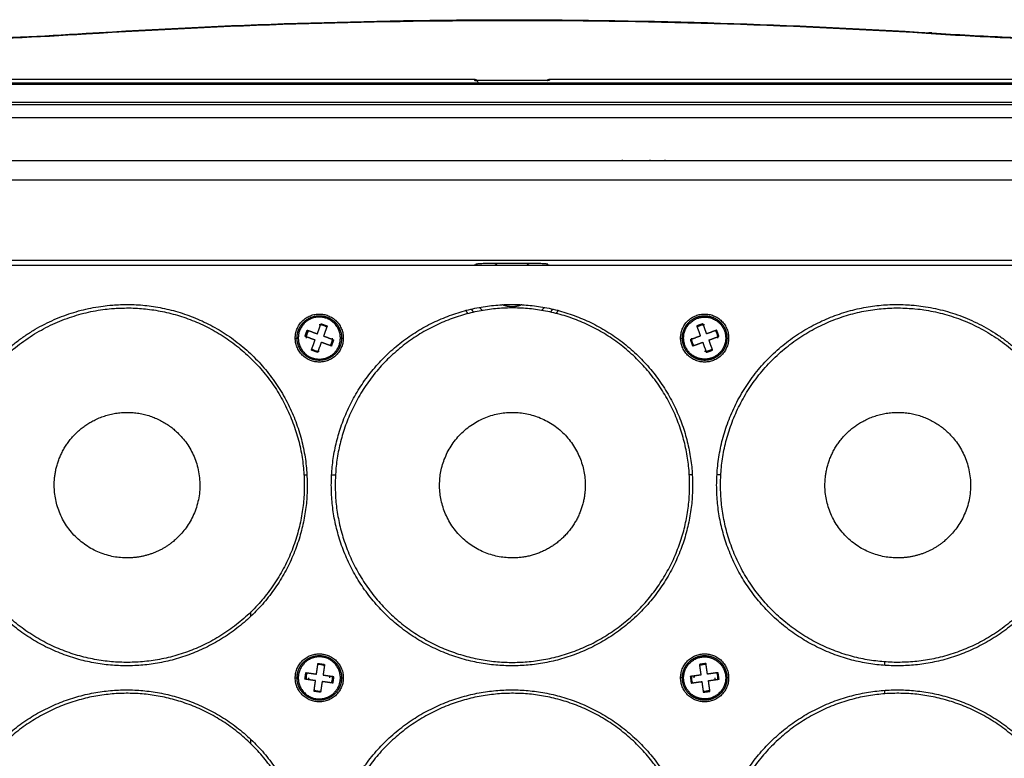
# Model space of a CAD drawing. Header units: millimetres. Extents: x 4946 to 6276, y -4769 to -3439.
# Tile 72 of 195: x 5877 to 5996, y -4250 to -4161. Entities that reach past the tile are written whole.
import ezdxf

# ---------------------------------------------------------------- set-up
doc = ezdxf.new("R2010")
doc.units = ezdxf.units.MM
doc.layers.add('ROXX_NEOmini_FIXTURE', color=7, linetype='Continuous', true_color=0x000000)

msp = doc.modelspace()

# ---------------------------------------------------------------- linework, layer by layer
at = {"layer": 'ROXX_NEOmini_FIXTURE', "color": 18, "lineweight": -3, "true_color": 0x000000}
for points, degree in [([(5986.15, -4162.51), (5968.95, -4161.45), (5935.21, -4160.46), (5901.72, -4161.53), (5884.76, -4162.6)], 3), ([(5884.76, -4162.6), (5878.94, -4162.97), (5872.98, -4163.24), (5867.12, -4163.38)], 3), ([(5884.76, -4162.6), (5884.76, -4162.52), (5884.76, -4162.49), (5884.77, -4162.49)], 3), ([(5986.81, -4162.44), (5986.59, -4162.43), (5986.37, -4162.45), (5986.15, -4162.51)], 3), ([(5802.96, -4168.04), (5867.3, -4168.04), (5931.64, -4168.04)], 2), ([(6069.36, -4168.51), (5936.16, -4168.51), (5802.96, -4168.51)], 2), ([(5802.96, -4168.62), (5936.16, -4168.62), (6069.36, -4168.62)], 2), ([(5931.64, -4168.04), (5931.64, -4168.11), (5931.64, -4168.18)], 2), ([(5940.69, -4168.18), (5936.16, -4168.18), (5931.64, -4168.18)], 2), ([(5940.69, -4168.04), (5940.69, -4168.09), (5940.69, -4168.14)], 2), ([(5940.69, -4168.04), (6005.03, -4168.04), (6069.36, -4168.04)], 2), ([(6069.36, -4170.83), (5936.16, -4170.83), (5802.96, -4170.83)], 2), ([(5802.96, -4171.09), (5936.16, -4171.09), (6069.36, -4171.09)], 2), ([(5802.96, -4172.63), (5936.16, -4172.63), (6069.36, -4172.63)], 2), ([(6057.76, -4177.86), (5936.16, -4177.86), (5814.57, -4177.86)], 2), ([(6057.76, -4180.23), (5936.16, -4180.23), (5814.57, -4180.23)], 2), ([(5822.36, -4190.46), (5936.16, -4190.46), (6049.96, -4190.46)], 2), ([(5822.66, -4189.86), (5936.16, -4189.86), (6049.66, -4189.86)], 2), ([(5931.76, -4190.38), (5931.74, -4190.39), (5931.72, -4190.4), (5931.69, -4190.41)], 3), ([(5934.37, -4190.25), (5934.21, -4190.25), (5933.9, -4190.25), (5933.45, -4190.26), (5933.03, -4190.27), (5932.67, -4190.28), (5932.38, -4190.3), (5932.14, -4190.31), (5931.95, -4190.33), (5931.87, -4190.35), (5931.83, -4190.35)], 3), ([(5937.96, -4190.25), (5936.16, -4190.25), (5934.37, -4190.25)], 2), ([(5940.5, -4190.35), (5940.46, -4190.35), (5940.38, -4190.33), (5940.19, -4190.31), (5939.95, -4190.3), (5939.66, -4190.28), (5939.3, -4190.27), (5938.88, -4190.26), (5938.43, -4190.25), (5938.11, -4190.25), (5937.96, -4190.25)], 3), ([(5912.68, -4198.75), (5912.9, -4198.14), (5913.12, -4197.53)], 2), ([(5913.12, -4197.53), (5913.49, -4197.67), (5913.87, -4197.81)], 2), ([(5959.21, -4197.53), (5958.83, -4197.67), (5958.46, -4197.81)], 2), ([(5959.65, -4198.75), (5959.43, -4198.14), (5959.21, -4197.53)], 2), ([(5911.18, -4199.06), (5911.32, -4198.68), (5911.46, -4198.31)], 2), ([(5911.46, -4198.31), (5912.07, -4198.53), (5912.68, -4198.75)], 2), ([(5913.87, -4197.81), (5913.65, -4198.41), (5913.43, -4199.02)], 2), ([(5958.46, -4197.81), (5958.68, -4198.41), (5958.9, -4199.02)], 2), ([(5960.87, -4198.31), (5960.26, -4198.53), (5959.65, -4198.75)], 2), ([(5961.14, -4199.06), (5961.01, -4198.68), (5960.87, -4198.31)], 2), ([(5910.01, -4199.26), (5910.13, -4199.26), (5910.24, -4199.26)], 2), ([(5912.4, -4199.5), (5911.79, -4199.28), (5911.18, -4199.06)], 2), ([(5911.96, -4200.72), (5912.18, -4200.11), (5912.4, -4199.5)], 2), ([(5913.15, -4199.77), (5912.93, -4200.38), (5912.71, -4200.99)], 2), ([(5914.37, -4200.22), (5913.76, -4200), (5913.15, -4199.77)], 2), ([(5913.43, -4199.02), (5914.04, -4199.24), (5914.64, -4199.47)], 2), ([(5914.64, -4199.47), (5914.51, -4199.84), (5914.37, -4200.22)], 2), ([(5915.6, -4199.26), (5915.71, -4199.26), (5915.81, -4199.26)], 2), ([(5956.51, -4199.26), (5956.62, -4199.26), (5956.73, -4199.26)], 2), ([(5958.9, -4199.02), (5958.29, -4199.24), (5957.68, -4199.47)], 2), ([(5957.68, -4199.47), (5957.82, -4199.84), (5957.96, -4200.22)], 2), ([(5957.96, -4200.22), (5958.57, -4200), (5959.18, -4199.77)], 2), ([(5959.18, -4199.77), (5959.4, -4200.38), (5959.62, -4200.99)], 2), ([(5959.93, -4199.5), (5960.54, -4199.28), (5961.14, -4199.06)], 2), ([(5960.37, -4200.72), (5960.15, -4200.11), (5959.93, -4199.5)], 2), ([(5962.1, -4199.26), (5962.21, -4199.26), (5962.31, -4199.26)], 2), ([(5912.71, -4200.99), (5912.33, -4200.86), (5911.96, -4200.72)], 2), ([(5959.62, -4200.99), (5959.99, -4200.86), (5960.37, -4200.72)], 2), ([(5911.06, -4215.76), (5911.26, -4215.76), (5911.45, -4215.76)], 2), ([(5914.4, -4215.76), (5914.65, -4215.76), (5914.89, -4215.76)], 2), ([(5957.93, -4215.76), (5957.75, -4215.76), (5957.57, -4215.76)], 2), ([(5961.37, -4215.76), (5961.15, -4215.76), (5960.92, -4215.76)], 2), ([(5904.66, -4232.83), (5904.66, -4232.57), (5904.66, -4232.3)], 2), ([(5912.57, -4239.81), (5912.66, -4239.17), (5912.75, -4238.53)], 2), ([(5912.75, -4238.53), (5913.15, -4238.58), (5913.55, -4238.64)], 2), ([(5913.55, -4238.64), (5913.46, -4239.28), (5913.37, -4239.92)], 2), ([(5959.57, -4238.53), (5959.18, -4238.58), (5958.78, -4238.64)], 2), ([(5958.78, -4238.64), (5958.87, -4239.28), (5958.96, -4239.92)], 2), ([(5959.75, -4239.81), (5959.66, -4239.17), (5959.57, -4238.53)], 2), ([(5981.16, -4238.76), (5981.16, -4238.55), (5981.16, -4238.34)], 2), ([(5910.01, -4240.26), (5910.12, -4240.26), (5910.23, -4240.26)], 2), ([(5911.18, -4240.42), (5911.24, -4240.03), (5911.29, -4239.63)], 2), ([(5911.29, -4239.63), (5911.93, -4239.72), (5912.57, -4239.81)], 2), ([(5913.37, -4239.92), (5914.01, -4240.01), (5914.65, -4240.1)], 2), ([(5914.65, -4240.1), (5914.59, -4240.5), (5914.54, -4240.89)], 2), ([(5915.65, -4240.26), (5915.73, -4240.26), (5915.81, -4240.26)], 2), ([(5956.73, -4240.26), (5956.62, -4240.26), (5956.51, -4240.26)], 2), ([(5958.96, -4239.92), (5958.32, -4240.01), (5957.68, -4240.1)], 2), ([(5957.68, -4240.1), (5957.74, -4240.5), (5957.79, -4240.89)], 2), ([(5961.04, -4239.63), (5960.4, -4239.72), (5959.75, -4239.81)], 2), ([(5961.15, -4240.42), (5961.09, -4240.03), (5961.04, -4239.63)], 2), ([(5962.31, -4240.26), (5962.21, -4240.26), (5962.1, -4240.26)], 2), ([(5912.46, -4240.6), (5911.82, -4240.51), (5911.18, -4240.42)], 2), ([(5912.28, -4241.89), (5912.37, -4241.24), (5912.46, -4240.6)], 2), ([(5913.26, -4240.71), (5913.16, -4241.36), (5913.07, -4242)], 2), ([(5914.54, -4240.89), (5913.9, -4240.8), (5913.26, -4240.71)], 2), ([(5957.79, -4240.89), (5958.43, -4240.8), (5959.07, -4240.71)], 2), ([(5959.07, -4240.71), (5959.16, -4241.36), (5959.25, -4242)], 2), ([(5959.87, -4240.6), (5960.51, -4240.51), (5961.15, -4240.42)], 2), ([(5960.05, -4241.89), (5959.96, -4241.24), (5959.87, -4240.6)], 2), ([(5913.07, -4242), (5912.68, -4241.94), (5912.28, -4241.89)], 2), ([(5959.25, -4242), (5959.65, -4241.94), (5960.05, -4241.89)], 2), ([(5981.16, -4242.18), (5981.16, -4241.97), (5981.16, -4241.76)], 2), ([(5904.66, -4248.22), (5904.66, -4247.96), (5904.66, -4247.69)], 2)]:
    msp.add_open_spline(points, degree=degree, dxfattribs=at)
at = {"layer": 'ROXX_NEOmini_FIXTURE', "color": 18, "true_color": 0x000000}
for points, knots in [([(5884.77, -4162.49), (5901.76, -4161.41), (5918.81, -4160.86), (5935.84, -4160.85), (5952.83, -4160.85), (5969.84, -4161.38), (5986.8, -4162.44)], [1.015214, 1.015214, 1.015214, 1.015214, 52.125109, 52.125109, 52.125109, 103.131758, 103.131758, 103.131758, 103.131758]), ([(5884.77, -4162.49), (5901.76, -4161.41), (5918.81, -4160.86), (5935.84, -4160.85), (5952.83, -4160.85), (5969.84, -4161.38), (5986.8, -4162.44)], [1.015214, 1.015214, 1.015214, 1.015214, 52.125109, 52.125109, 52.125109, 103.131758, 103.131758, 103.131758, 103.131758]), ([(5986.81, -4162.44), (5989.86, -4162.64), (5992.86, -4162.81), (5995.88, -4162.94), (5998.36, -4163.06), (6000.78, -4163.14), (6003.18, -4163.21)], [0.218508, 0.218508, 0.218508, 0.218508, 9.346993, 9.346993, 9.346993, 16.821069, 16.821069, 16.821069, 16.821069]), ([(5986.81, -4162.44), (5989.86, -4162.64), (5992.86, -4162.81), (5995.88, -4162.94), (5998.36, -4163.06), (6000.78, -4163.14), (6003.18, -4163.21)], [0.218508, 0.218508, 0.218508, 0.218508, 9.346993, 9.346993, 9.346993, 16.821069, 16.821069, 16.821069, 16.821069])]:
    msp.add_open_spline(points, degree=3, knots=knots, dxfattribs=at)
msp.add_open_spline([(5869.14, -4163.21), (5874.27, -4163.07), (5879.43, -4162.83), (5884.77, -4162.49)], degree=3, dxfattribs=at)
msp.add_open_spline([(5869.14, -4163.21), (5874.27, -4163.07), (5879.43, -4162.83), (5884.77, -4162.49)], degree=3, dxfattribs=at)
at = {"layer": 'ROXX_NEOmini_FIXTURE', "color": 18, "lineweight": -3, "true_color": 0x000000}
for points, knots in [([(6005.21, -4163.38), (6002.1, -4163.31), (5995.65, -4163.09), (5989.24, -4162.72), (5986.15, -4162.51)], [0, 0, 0, 0, 9.689459, 19.378919, 19.378919, 19.378919, 19.378919]), ([(5931.7, -4168.18), (5931.75, -4168.18), (5931.85, -4168.2), (5931.99, -4168.29), (5932.06, -4168.38), (5932.09, -4168.43)], [0.071246, 0.071246, 0.071246, 0.071246, 0.237817, 0.4756339, 0.6866162, 0.6866162, 0.6866162, 0.6866162]), ([(5940.63, -4168.18), (5940.58, -4168.18), (5940.52, -4168.19), (5940.46, -4168.22), (5940.44, -4168.23)], [-0.8812614, -0.8812614, -0.8812614, -0.8812614, -0.7134499, -0.6362699, -0.6362699, -0.6362699, -0.6362699])]:
    msp.add_open_spline(points, degree=3, knots=knots, dxfattribs=at)
for points, weights in [([(5931.64, -4168.04), (5931.84, -4168.04), (5931.98, -4168.18)], [1, 0.860148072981, 0.859885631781]), ([(5940.36, -4168.16), (5940.51, -4168.04), (5940.69, -4168.04)], [0.860540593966, 0.869535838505, 1]), ([(5949.52, -4177.86), (5949.51, -4177.81), (5949.51, -4177.76)], [0.976236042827, 0.98759240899, 1]), ([(5952.81, -4177.76), (5952.81, -4177.81), (5952.81, -4177.86)], [1, 0.98759240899, 0.976236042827]), ([(5954.66, -4177.86), (5954.66, -4177.81), (5954.66, -4177.76)], [0.994357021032, 0.997072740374, 1]), ([(5931.73, -4190.44), (5931.75, -4190.41), (5931.76, -4190.38)], [0.998399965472, 0.999174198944, 1]), ([(5934.15, -4190.44), (5934.26, -4190.34), (5934.37, -4190.25)], [0.971107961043, 0.98421957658, 1]), ([(5937.96, -4190.25), (5938.08, -4190.35), (5938.2, -4190.46)], [1, 0.982600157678, 0.968449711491]), ([(5940.57, -4190.38), (5940.58, -4190.41), (5940.6, -4190.44)], [1, 0.999138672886, 0.998333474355]), ([(5910.01, -4199.26), (5910.01, -4196.36), (5912.91, -4196.36)], [1, 0.707106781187, 1]), ([(5912.91, -4196.36), (5915.81, -4196.36), (5915.81, -4199.26)], [1, 0.707106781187, 1]), ([(5930.86, -4196.32), (5930.73, -4196.13), (5930.61, -4195.93)], [0.955286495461, 0.961928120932, 0.969842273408]), ([(5931.54, -4196.15), (5931.4, -4195.96), (5931.27, -4195.77)], [0.918741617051, 0.923776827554, 0.93029563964]), ([(5932.59, -4195.94), (5932.42, -4195.76), (5932.27, -4195.56)], [0.99444452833, 0.98535132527, 0.978798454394]), ([(5936.17, -4195.49), (5935.56, -4195.49), (5935, -4195.24)], [1, 0.93730629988, 0.916736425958]), ([(5937.35, -4195.24), (5936.78, -4195.49), (5936.17, -4195.49)], [0.916456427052, 0.936780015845, 1]), ([(5940.06, -4195.56), (5939.92, -4195.75), (5939.75, -4195.92)], [0.857247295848, 0.854619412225, 0.853948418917]), ([(5941.06, -4195.76), (5940.94, -4195.95), (5940.8, -4196.13)], [0.930610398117, 0.924234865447, 0.919263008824]), ([(5941.74, -4195.9), (5941.63, -4196.09), (5941.5, -4196.27)], [0.971347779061, 0.963606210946, 0.957046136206]), ([(5956.51, -4199.26), (5956.51, -4196.36), (5959.41, -4196.36)], [1, 0.707106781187, 1]), ([(5959.41, -4196.36), (5962.31, -4196.36), (5962.31, -4199.26)], [1, 0.707106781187, 1]), ([(5910.53, -4198.39), (5909.66, -4200.78), (5912.05, -4201.65)], [1, 0.707106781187, 1]), ([(5910.46, -4198.37), (5910.49, -4198.38), (5910.53, -4198.39)], [0.76736486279, 0.844525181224, 1]), ([(5911.58, -4198.38), (5911.31, -4198.78), (5911.31, -4199.26)], [0.862233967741, 0.889207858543, 1]), ([(5911.37, -4199.16), (5911.4, -4198.72), (5911.65, -4198.37)], [0.973749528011, 0.881027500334, 0.859833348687]), ([(5913.83, -4197.95), (5913.41, -4197.66), (5912.91, -4197.66)], [0.860456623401, 0.885348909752, 1]), ([(5959.41, -4197.66), (5958.93, -4197.66), (5958.53, -4197.93)], [1, 0.88922204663, 0.86224087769]), ([(5961.8, -4198.39), (5962.67, -4200.78), (5960.28, -4201.65)], [1, 0.707106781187, 1]), ([(5961.01, -4199.26), (5961.01, -4198.77), (5960.73, -4198.36)], [1, 0.886112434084, 0.86079214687]), ([(5961.94, -4198.34), (5961.94, -4198.34), (5961.8, -4198.39)], [0.718695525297, 0.599456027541, 1]), ([(5912.91, -4202.16), (5910.01, -4202.16), (5910.01, -4199.26)], [1, 0.707106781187, 1]), ([(5915.81, -4199.26), (5915.81, -4202.16), (5912.91, -4202.16)], [1, 0.707106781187, 1]), ([(5914.23, -4200.17), (5914.51, -4199.76), (5914.51, -4199.26)], [0.860841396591, 0.886223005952, 1]), ([(5959.41, -4202.16), (5956.51, -4202.16), (5956.51, -4199.26)], [1, 0.707106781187, 1]), ([(5957.81, -4199.26), (5957.81, -4199.76), (5958.1, -4200.17)], [1, 0.886108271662, 0.860790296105]), ([(5962.31, -4199.26), (5962.31, -4202.16), (5959.41, -4202.16)], [1, 0.707106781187, 1]), ([(5912.06, -4200.61), (5912.45, -4200.86), (5912.91, -4200.86)], [0.86380988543, 0.89230940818, 1]), ([(5915.41, -4200.17), (5915.37, -4200.16), (5915.3, -4200.13)], [0.702585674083, 0.750253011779, 1]), ([(5956.89, -4200.18), (5956.89, -4200.18), (5957.03, -4200.13)], [0.718739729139, 0.59938181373, 1]), ([(5959.41, -4200.86), (5959.93, -4200.86), (5960.35, -4200.56)], [1, 0.882061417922, 0.859102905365]), ([(5960.22, -4200.22), (5960.21, -4200.23), (5960.2, -4200.24)], [0.855044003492, 0.855530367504, 0.856175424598]), ([(5912, -4201.79), (5912, -4201.79), (5912.05, -4201.65)], [0.718695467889, 0.599456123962, 1]), ([(5960.33, -4201.79), (5960.33, -4201.79), (5960.28, -4201.65)], [0.718695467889, 0.599456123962, 1]), ([(5940.2, -4224.84), (5938.25, -4225.83), (5936.06, -4225.79)], [0.90246485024, 0.851635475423, 0.853628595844]), ([(5910.01, -4240.26), (5910.01, -4237.36), (5912.91, -4237.36)], [1, 0.707106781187, 1]), ([(5912.91, -4237.36), (5915.81, -4237.36), (5915.81, -4240.26)], [1, 0.707106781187, 1]), ([(5956.51, -4240.26), (5956.51, -4237.36), (5959.41, -4237.36)], [1, 0.707106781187, 1]), ([(5959.41, -4237.36), (5962.31, -4237.36), (5962.31, -4240.26)], [1, 0.707106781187, 1]), ([(5912.91, -4238.66), (5912.83, -4238.66), (5912.74, -4238.67)], [1, 0.978046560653, 0.959384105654]), ([(5913.53, -4238.78), (5913.23, -4238.66), (5912.91, -4238.66)], [0.887350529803, 0.923905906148, 1]), ([(5959.41, -4238.66), (5959.11, -4238.66), (5958.83, -4238.77)], [1, 0.92756434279, 0.890956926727]), ([(5959.6, -4238.67), (5959.51, -4238.66), (5959.41, -4238.66)], [0.957786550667, 0.977103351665, 1]), ([(5912.91, -4243.16), (5910.01, -4243.16), (5910.01, -4240.26)], [1, 0.707106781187, 1]), ([(5910.25, -4239.89), (5910.25, -4239.89), (5910.4, -4239.91)], [0.718695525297, 0.599456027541, 1]), ([(5910.4, -4239.91), (5910.05, -4242.42), (5912.56, -4242.78)], [1, 0.707106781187, 1]), ([(5911.45, -4239.62), (5911.31, -4239.93), (5911.31, -4240.26)], [0.883539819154, 0.919821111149, 1]), ([(5911.31, -4240.26), (5911.31, -4240.35), (5911.32, -4240.43)], [1, 0.978862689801, 0.960776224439]), ([(5911.69, -4240.49), (5911.66, -4240.38), (5911.66, -4240.26)], [0.935016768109, 0.96277809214, 1]), ([(5915.81, -4240.26), (5915.81, -4243.16), (5912.91, -4243.16)], [1, 0.707106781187, 1]), ([(5914.14, -4240.03), (5914.16, -4240.15), (5914.16, -4240.26)], [0.935033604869, 0.962789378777, 1]), ([(5914.39, -4240.87), (5914.51, -4240.58), (5914.51, -4240.26)], [0.887551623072, 0.924114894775, 1]), ([(5914.46, -4240.23), (5914.46, -4240.25), (5914.46, -4240.26)], [0.992860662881, 0.996385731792, 1]), ([(5914.51, -4240.26), (5914.51, -4240.17), (5914.5, -4240.08)], [1, 0.976689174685, 0.957088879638]), ([(5959.41, -4243.16), (5956.51, -4243.16), (5956.51, -4240.26)], [1, 0.707106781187, 1]), ([(5957.82, -4240.08), (5957.81, -4240.17), (5957.81, -4240.26)], [0.957784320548, 0.97710202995, 1]), ([(5957.81, -4240.26), (5957.81, -4240.58), (5957.94, -4240.87)], [1, 0.923947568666, 0.887390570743]), ([(5958.16, -4240.26), (5958.16, -4240.14), (5958.19, -4240.01)], [1, 0.959860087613, 0.930722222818]), ([(5962.31, -4240.26), (5962.31, -4243.16), (5959.41, -4243.16)], [1, 0.707106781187, 1]), ([(5961.93, -4239.91), (5962.28, -4242.42), (5959.77, -4242.78)], [1, 0.707106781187, 1]), ([(5960.66, -4240.26), (5960.66, -4240.38), (5960.64, -4240.49)], [1, 0.96277809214, 0.935016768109]), ([(5961.01, -4240.26), (5961.01, -4239.94), (5960.89, -4239.65)], [1, 0.923955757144, 0.887398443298]), ([(5961, -4240.44), (5961.01, -4240.35), (5961.01, -4240.26)], [0.957769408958, 0.977093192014, 1]), ([(5962.08, -4239.89), (5962.08, -4239.89), (5961.93, -4239.91)], [0.718695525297, 0.599456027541, 1]), ([(5915.58, -4240.64), (5915.58, -4240.64), (5915.43, -4240.62)], [0.718739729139, 0.59938181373, 1]), ([(5956.75, -4240.64), (5956.75, -4240.64), (5956.9, -4240.62)], [0.718739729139, 0.59938181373, 1]), ([(5912.34, -4241.76), (5912.62, -4241.86), (5912.91, -4241.86)], [0.89249863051, 0.929074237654, 1]), ([(5912.91, -4241.86), (5913.04, -4241.86), (5913.16, -4241.84)], [1, 0.969312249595, 0.945055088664]), ([(5959.25, -4241.85), (5959.33, -4241.86), (5959.41, -4241.86)], [0.961800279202, 0.979459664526, 1]), ([(5959.41, -4241.86), (5959.75, -4241.86), (5960.05, -4241.73)], [1, 0.920804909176, 0.884436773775]), ([(5912.54, -4242.92), (5912.54, -4242.92), (5912.56, -4242.78)], [0.718695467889, 0.599456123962, 1]), ([(5959.79, -4242.92), (5959.79, -4242.92), (5959.77, -4242.78)], [0.718695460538, 0.599456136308, 1])]:
    msp.add_rational_spline(points, weights, degree=2, dxfattribs=at)
for points, weights, knots in [([(5871.2, -4205.42), (5877.61, -4195.21), (5889.66, -4195.21), (5911.46, -4195.21), (5911.46, -4217.01)], [0.864435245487, 0.813633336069, 1, 0.707106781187, 1], [12.454461, 12.454461, 12.454461, 34.24336, 34.24336, 68.48672, 68.48672, 68.48672]), ([(5914.36, -4217.01), (5914.36, -4195.21), (5936.16, -4195.21), (5957.96, -4195.21), (5957.96, -4217.01)], [1, 0.707106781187, 1, 0.707106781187, 1], [0, 0, 0, 34.24336, 34.24336, 68.48672, 68.48672, 68.48672]), ([(5960.86, -4217.01), (5960.86, -4195.21), (5982.66, -4195.21), (5994.67, -4195.21), (6001.09, -4205.36)], [1, 0.707106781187, 1, 0.814219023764, 0.864118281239], [0, 0, 0, 34.24336, 34.24336, 55.963784, 55.963784, 55.963784]), ([(5871.79, -4205.35), (5878.25, -4195.42), (5890.09, -4195.63), (5911.47, -4196), (5911.1, -4217.39), (5910.72, -4238.77), (5889.34, -4238.39), (5867.96, -4238.02), (5868.33, -4216.64), (5868.41, -4212.1), (5870.33, -4207.98)], [0.864547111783, 0.813428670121, 1, 0.707106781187, 1, 0.707106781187, 1, 0.707106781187, 1, 0.919109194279, 0.882898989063], [-112.534304, -112.534304, -112.534304, -97.075213, -97.075213, -72.80641, -72.80641, -48.537606, -48.537606, -24.268803, -24.268803, -17.566282, -17.566282, -17.566282]), ([(5914.83, -4216.64), (5915.21, -4195.26), (5936.59, -4195.63), (5957.97, -4196), (5957.6, -4217.39), (5957.22, -4238.77), (5935.84, -4238.39), (5914.46, -4238.02), (5914.83, -4216.64)], [1, 0.707106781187, 1, 0.707106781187, 1, 0.707106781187, 1, 0.707106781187, 1], [-24.268803, -24.268803, -24.268803, 0, 0, 24.268803, 24.268803, 48.537606, 48.537606, 72.80641, 72.80641, 72.80641]), ([(5961.33, -4216.64), (5961.71, -4195.26), (5983.09, -4195.63), (5994.45, -4195.83), (6000.65, -4205.36)], [1, 0.707106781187, 1, 0.819543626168, 0.861451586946], [-24.268803, -24.268803, -24.268803, 0, 0, 14.952413, 14.952413, 14.952413]), ([(5910.39, -4198.34), (5910.55, -4197.91), (5910.84, -4197.55), (5911.19, -4197.13), (5911.67, -4196.88), (5912.16, -4196.63), (5912.7, -4196.58), (5913.24, -4196.54), (5913.76, -4196.71), (5914.28, -4196.88), (5914.69, -4197.24), (5915.1, -4197.6), (5915.33, -4198.09), (5915.57, -4198.58), (5915.6, -4199.12), (5915.63, -4199.67), (5915.44, -4200.18)], [0.710777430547, 0.690316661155, 0.690316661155, 0.690316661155, 0.718695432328, 0.690316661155, 0.690316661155, 0.690316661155, 0.718695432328, 0.690316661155, 0.690316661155, 0.690316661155, 0.718695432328, 0.690316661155, 0.690316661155, 0.690316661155, 0.718695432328], [0.163367, 0.163367, 0.163367, 1.082694, 1.082694, 2.165388, 2.165388, 3.248082, 3.248082, 4.330776, 4.330776, 5.41347, 5.41347, 6.496164, 6.496164, 7.578858, 7.578858, 8.661552, 8.661552, 8.661552]), ([(5915.3, -4200.13), (5916.17, -4197.75), (5913.78, -4196.88), (5911.4, -4196.01), (5910.53, -4198.39)], [1, 0.707106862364, 1, 0.707106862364, 1], [0.000029, 0.000029, 0.000029, 3.986396, 3.986396, 7.972763, 7.972763, 7.972763]), ([(5956.89, -4200.18), (5956.7, -4199.67), (5956.73, -4199.12), (5956.76, -4198.58), (5957, -4198.09), (5957.23, -4197.6), (5957.64, -4197.24), (5958.05, -4196.88), (5958.57, -4196.71), (5959.09, -4196.54), (5959.63, -4196.58), (5960.17, -4196.63), (5960.66, -4196.88), (5961.14, -4197.13), (5961.49, -4197.55), (5961.78, -4197.91), (5961.94, -4198.34)], [0.718695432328, 0.690316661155, 0.690316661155, 0.690316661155, 0.718695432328, 0.690316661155, 0.690316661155, 0.690316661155, 0.718695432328, 0.690316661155, 0.690316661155, 0.690316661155, 0.718695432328, 0.690316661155, 0.690316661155, 0.690316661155, 0.710777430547], [0, 0, 0, 1.082694, 1.082694, 2.165388, 2.165388, 3.248082, 3.248082, 4.330776, 4.330776, 5.41347, 5.41347, 6.496164, 6.496164, 7.578858, 7.578858, 8.498185, 8.498185, 8.498185]), ([(5957.03, -4200.13), (5956.16, -4197.75), (5958.55, -4196.88), (5960.93, -4196.01), (5961.8, -4198.39)], [1, 0.707106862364, 1, 0.707106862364, 1], [0.000029, 0.000029, 0.000029, 3.986396, 3.986396, 7.972763, 7.972763, 7.972763]), ([(5912, -4201.79), (5911.53, -4201.62), (5911.16, -4201.3), (5910.72, -4200.92), (5910.48, -4200.4), (5910.24, -4199.88), (5910.23, -4199.3), (5910.22, -4198.81), (5910.39, -4198.34)], [0.710294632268, 0.687133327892, 0.687133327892, 0.687133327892, 0.718695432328, 0.687133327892, 0.687133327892, 0.687133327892, 0.710294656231], [0.163919, 0.163919, 0.163919, 1.143408, 1.143408, 2.286816, 2.286816, 3.430225, 3.430225, 4.409715, 4.409715, 4.409715]), ([(5961.94, -4198.34), (5962.11, -4198.81), (5962.1, -4199.3), (5962.09, -4199.88), (5961.85, -4200.4), (5961.61, -4200.92), (5961.17, -4201.3), (5960.8, -4201.62), (5960.33, -4201.79)], [0.710294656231, 0.687133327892, 0.687133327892, 0.687133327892, 0.718695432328, 0.687133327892, 0.687133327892, 0.687133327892, 0.710294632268], [0.163918, 0.163918, 0.163918, 1.143408, 1.143408, 2.286816, 2.286816, 3.430225, 3.430225, 4.409714, 4.409714, 4.409714]), ([(5915.44, -4200.18), (5915.25, -4200.7), (5914.87, -4201.11), (5914.49, -4201.51), (5913.98, -4201.73), (5913.47, -4201.95), (5912.91, -4201.95), (5912.44, -4201.95), (5912, -4201.79)], [0.718695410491, 0.68927351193, 0.68927351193, 0.68927351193, 0.718695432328, 0.68927351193, 0.68927351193, 0.68927351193, 0.710616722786], [0, 0, 0, 1.102834, 1.102834, 2.205668, 2.205668, 3.308502, 3.308502, 4.247802, 4.247802, 4.247802]), ([(5912.05, -4201.65), (5913.03, -4202.01), (5913.99, -4201.56), (5914.94, -4201.12), (5915.3, -4200.13)], [1, 0.923879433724, 1, 0.923879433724, 1], [-0.000006, -0.000006, -0.000006, 1.993218, 1.993218, 3.986441, 3.986441, 3.986441]), ([(5960.33, -4201.79), (5959.89, -4201.95), (5959.42, -4201.95), (5958.86, -4201.95), (5958.35, -4201.73), (5957.84, -4201.51), (5957.46, -4201.11), (5957.08, -4200.7), (5956.89, -4200.18)], [0.710616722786, 0.68927351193, 0.68927351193, 0.68927351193, 0.718695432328, 0.68927351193, 0.68927351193, 0.68927351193, 0.718695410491], [0.163534, 0.163534, 0.163534, 1.102834, 1.102834, 2.205668, 2.205668, 3.308502, 3.308502, 4.411335, 4.411335, 4.411335]), ([(5960.28, -4201.65), (5959.29, -4202.01), (5958.34, -4201.56), (5957.39, -4201.12), (5957.03, -4200.13)], [1, 0.923879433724, 1, 0.923879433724, 1], [-0.000006, -0.000006, -0.000006, 1.993218, 1.993218, 3.986441, 3.986441, 3.986441]), ([(5885.73, -4209.19), (5891.41, -4206.29), (5895.92, -4210.79), (5902.14, -4217), (5895.93, -4223.22), (5893.3, -4225.86), (5889.56, -4225.79)], [0.90246485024, 0.768919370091, 1, 0.707106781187, 1, 0.850234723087, 0.853628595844], [19.120033, 19.120033, 19.120033, 31.576184, 31.576184, 47.364276, 47.364276, 55.437211, 55.437211, 55.437211]), ([(5936.06, -4225.79), (5927.28, -4225.64), (5927.43, -4216.86), (5927.59, -4208.08), (5936.37, -4208.23), (5945.15, -4208.38), (5945, -4217.17), (5944.91, -4222.44), (5940.2, -4224.84)], [1, 0.707106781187, 1, 0.707106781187, 1, 0.707106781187, 1, 0.800714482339, 0.872618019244], [0, 0, 0, 13.798175, 13.798175, 27.59635, 27.59635, 41.394524, 41.394524, 50.782848, 50.782848, 50.782848]), ([(6002.02, -4207.83), (6004.18, -4212.36), (6004.1, -4217.39), (6003.72, -4238.77), (5982.34, -4238.39), (5960.96, -4238.02), (5961.33, -4216.64)], [0.876338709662, 0.911318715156, 1, 0.707106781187, 1, 0.707106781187, 1], [16.920772, 16.920772, 16.920772, 24.268803, 24.268803, 48.537606, 48.537606, 72.80641, 72.80641, 72.80641]), ([(5978.73, -4209.19), (5984.41, -4206.29), (5988.92, -4210.79), (5995.14, -4217), (5988.93, -4223.22), (5986.3, -4225.86), (5982.56, -4225.79)], [0.90246485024, 0.768919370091, 1, 0.707106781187, 1, 0.850234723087, 0.853628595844], [19.120033, 19.120033, 19.120033, 31.576184, 31.576184, 47.364276, 47.364276, 55.437211, 55.437211, 55.437211]), ([(5889.56, -4225.79), (5880.78, -4225.64), (5880.93, -4216.86), (5881.02, -4211.58), (5885.73, -4209.19)], [1, 0.707106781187, 1, 0.800714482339, 0.872618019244], [0, 0, 0, 13.798175, 13.798175, 23.186499, 23.186499, 23.186499]), ([(5982.56, -4225.79), (5973.78, -4225.64), (5973.93, -4216.86), (5974.02, -4211.58), (5978.73, -4209.19)], [1, 0.707106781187, 1, 0.800714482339, 0.872618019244], [0, 0, 0, 13.798175, 13.798175, 23.186499, 23.186499, 23.186499]), ([(5911.46, -4217.01), (5911.46, -4238.81), (5889.66, -4238.81), (5867.86, -4238.81), (5867.86, -4217.01)], [1, 0.707106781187, 1, 0.707106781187, 1], [0, 0, 0, 34.24336, 34.24336, 68.48672, 68.48672, 68.48672]), ([(5957.96, -4217.01), (5957.96, -4238.81), (5936.16, -4238.81), (5914.36, -4238.81), (5914.36, -4217.01)], [1, 0.707106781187, 1, 0.707106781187, 1], [0, 0, 0, 34.24336, 34.24336, 68.48672, 68.48672, 68.48672]), ([(6004.46, -4217.01), (6004.46, -4238.81), (5982.66, -4238.81), (5960.86, -4238.81), (5960.86, -4217.01)], [1, 0.707106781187, 1, 0.707106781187, 1], [0, 0, 0, 34.24336, 34.24336, 68.48672, 68.48672, 68.48672]), ([(5910.25, -4239.89), (5910.32, -4239.43), (5910.53, -4239.02), (5910.78, -4238.54), (5911.2, -4238.19), (5911.62, -4237.84), (5912.15, -4237.69), (5912.67, -4237.53), (5913.21, -4237.59), (5913.75, -4237.65), (5914.23, -4237.92), (5914.7, -4238.18), (5915.04, -4238.61), (5915.37, -4239.04), (5915.51, -4239.57), (5915.65, -4240.1), (5915.58, -4240.64)], [0.710777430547, 0.690316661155, 0.690316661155, 0.690316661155, 0.718695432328, 0.690316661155, 0.690316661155, 0.690316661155, 0.718695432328, 0.690316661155, 0.690316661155, 0.690316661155, 0.718695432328, 0.690316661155, 0.690316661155, 0.690316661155, 0.718695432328], [0.163367, 0.163367, 0.163367, 1.082694, 1.082694, 2.165388, 2.165388, 3.248082, 3.248082, 4.330776, 4.330776, 5.41347, 5.41347, 6.496164, 6.496164, 7.578858, 7.578858, 8.661552, 8.661552, 8.661552]), ([(5915.43, -4240.62), (5915.78, -4238.1), (5913.27, -4237.75), (5910.75, -4237.4), (5910.4, -4239.91)], [1, 0.707106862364, 1, 0.707106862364, 1], [0.000029, 0.000029, 0.000029, 3.986396, 3.986396, 7.972763, 7.972763, 7.972763]), ([(5956.75, -4240.64), (5956.68, -4240.1), (5956.82, -4239.57), (5956.96, -4239.04), (5957.29, -4238.61), (5957.63, -4238.18), (5958.1, -4237.92), (5958.58, -4237.65), (5959.12, -4237.59), (5959.66, -4237.53), (5960.18, -4237.69), (5960.71, -4237.84), (5961.13, -4238.19), (5961.55, -4238.54), (5961.8, -4239.02), (5962.01, -4239.43), (5962.08, -4239.89)], [0.718695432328, 0.690316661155, 0.690316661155, 0.690316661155, 0.718695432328, 0.690316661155, 0.690316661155, 0.690316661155, 0.718695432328, 0.690316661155, 0.690316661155, 0.690316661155, 0.718695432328, 0.690316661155, 0.690316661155, 0.690316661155, 0.710777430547], [0, 0, 0, 1.082694, 1.082694, 2.165388, 2.165388, 3.248082, 3.248082, 4.330776, 4.330776, 5.41347, 5.41347, 6.496164, 6.496164, 7.578858, 7.578858, 8.498185, 8.498185, 8.498185]), ([(5956.9, -4240.62), (5956.55, -4238.1), (5959.06, -4237.75), (5961.57, -4237.4), (5961.93, -4239.91)], [1, 0.707106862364, 1, 0.707106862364, 1], [0.000029, 0.000029, 0.000029, 3.986396, 3.986396, 7.972763, 7.972763, 7.972763]), ([(5912.54, -4242.92), (5912.05, -4242.86), (5911.62, -4242.62), (5911.11, -4242.34), (5910.77, -4241.88), (5910.42, -4241.42), (5910.29, -4240.86), (5910.18, -4240.38), (5910.25, -4239.89)], [0.710294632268, 0.687133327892, 0.687133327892, 0.687133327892, 0.718695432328, 0.687133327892, 0.687133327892, 0.687133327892, 0.710294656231], [0.163919, 0.163919, 0.163919, 1.143408, 1.143408, 2.286816, 2.286816, 3.430225, 3.430225, 4.409715, 4.409715, 4.409715]), ([(5962.08, -4239.89), (5962.14, -4240.38), (5962.04, -4240.86), (5961.91, -4241.42), (5961.56, -4241.88), (5961.21, -4242.34), (5960.71, -4242.62), (5960.28, -4242.86), (5959.79, -4242.92)], [0.710294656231, 0.687133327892, 0.687133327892, 0.687133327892, 0.718695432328, 0.687133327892, 0.687133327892, 0.687133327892, 0.710294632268], [0.163918, 0.163918, 0.163918, 1.143408, 1.143408, 2.286816, 2.286816, 3.430225, 3.430225, 4.409714, 4.409714, 4.409714]), ([(5915.58, -4240.64), (5915.5, -4241.19), (5915.21, -4241.66), (5914.92, -4242.13), (5914.47, -4242.46), (5914.01, -4242.78), (5913.47, -4242.89), (5913.01, -4242.99), (5912.54, -4242.92)], [0.718695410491, 0.68927351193, 0.68927351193, 0.68927351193, 0.718695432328, 0.68927351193, 0.68927351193, 0.68927351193, 0.710616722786], [0, 0, 0, 1.102834, 1.102834, 2.205668, 2.205668, 3.308502, 3.308502, 4.247802, 4.247802, 4.247802]), ([(5912.56, -4242.78), (5913.6, -4242.92), (5914.44, -4242.29), (5915.28, -4241.66), (5915.43, -4240.62)], [1, 0.923879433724, 1, 0.923879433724, 1], [-0.000006, -0.000006, -0.000006, 1.993218, 1.993218, 3.986441, 3.986441, 3.986441]), ([(5959.79, -4242.92), (5959.32, -4242.99), (5958.86, -4242.89), (5958.31, -4242.78), (5957.86, -4242.46), (5957.41, -4242.13), (5957.12, -4241.66), (5956.83, -4241.19), (5956.75, -4240.64)], [0.710616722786, 0.68927351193, 0.68927351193, 0.68927351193, 0.718695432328, 0.68927351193, 0.68927351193, 0.68927351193, 0.718695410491], [0.163534, 0.163534, 0.163534, 1.102834, 1.102834, 2.205668, 2.205668, 3.308502, 3.308502, 4.411335, 4.411335, 4.411335]), ([(5959.77, -4242.78), (5958.73, -4242.92), (5957.89, -4242.29), (5957.05, -4241.66), (5956.9, -4240.62)], [1, 0.923879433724, 1, 0.923879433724, 1], [-0.000006, -0.000006, -0.000006, 1.993218, 1.993218, 3.986441, 3.986441, 3.986441]), ([(5867.86, -4263.51), (5867.86, -4241.71), (5889.66, -4241.71), (5911.46, -4241.71), (5911.46, -4263.51)], [1, 0.707106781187, 1, 0.707106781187, 1], [0, 0, 0, 34.24336, 34.24336, 68.48672, 68.48672, 68.48672]), ([(5868.33, -4263.14), (5868.71, -4241.76), (5890.09, -4242.13), (5911.47, -4242.5), (5911.1, -4263.89), (5910.72, -4285.27), (5889.34, -4284.89), (5867.96, -4284.52), (5868.33, -4263.14)], [1, 0.707106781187, 1, 0.707106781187, 1, 0.707106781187, 1, 0.707106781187, 1], [-24.268803, -24.268803, -24.268803, 0, 0, 24.268803, 24.268803, 48.537606, 48.537606, 72.80641, 72.80641, 72.80641]), ([(5914.36, -4263.51), (5914.36, -4241.71), (5936.16, -4241.71), (5957.96, -4241.71), (5957.96, -4263.51)], [1, 0.707106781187, 1, 0.707106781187, 1], [0, 0, 0, 34.24336, 34.24336, 68.48672, 68.48672, 68.48672]), ([(5914.83, -4263.14), (5915.21, -4241.76), (5936.59, -4242.13), (5957.97, -4242.5), (5957.6, -4263.89), (5957.22, -4285.27), (5935.84, -4284.89), (5914.46, -4284.52), (5914.83, -4263.14)], [1, 0.707106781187, 1, 0.707106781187, 1, 0.707106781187, 1, 0.707106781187, 1], [-24.268803, -24.268803, -24.268803, 0, 0, 24.268803, 24.268803, 48.537606, 48.537606, 72.80641, 72.80641, 72.80641]), ([(5960.86, -4263.51), (5960.86, -4241.71), (5982.66, -4241.71), (6004.46, -4241.71), (6004.46, -4263.51)], [1, 0.707106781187, 1, 0.707106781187, 1], [0, 0, 0, 34.24336, 34.24336, 68.48672, 68.48672, 68.48672]), ([(5961.33, -4263.14), (5961.71, -4241.76), (5983.09, -4242.13), (6004.47, -4242.5), (6004.1, -4263.89), (6003.72, -4285.27), (5982.34, -4284.89), (5960.96, -4284.52), (5961.33, -4263.14)], [1, 0.707106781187, 1, 0.707106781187, 1, 0.707106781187, 1, 0.707106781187, 1], [-24.268803, -24.268803, -24.268803, 0, 0, 24.268803, 24.268803, 48.537606, 48.537606, 72.80641, 72.80641, 72.80641])]:
    msp.add_rational_spline(points, weights, degree=2, knots=knots, dxfattribs=at)

doc.saveas('drawing.dxf')
